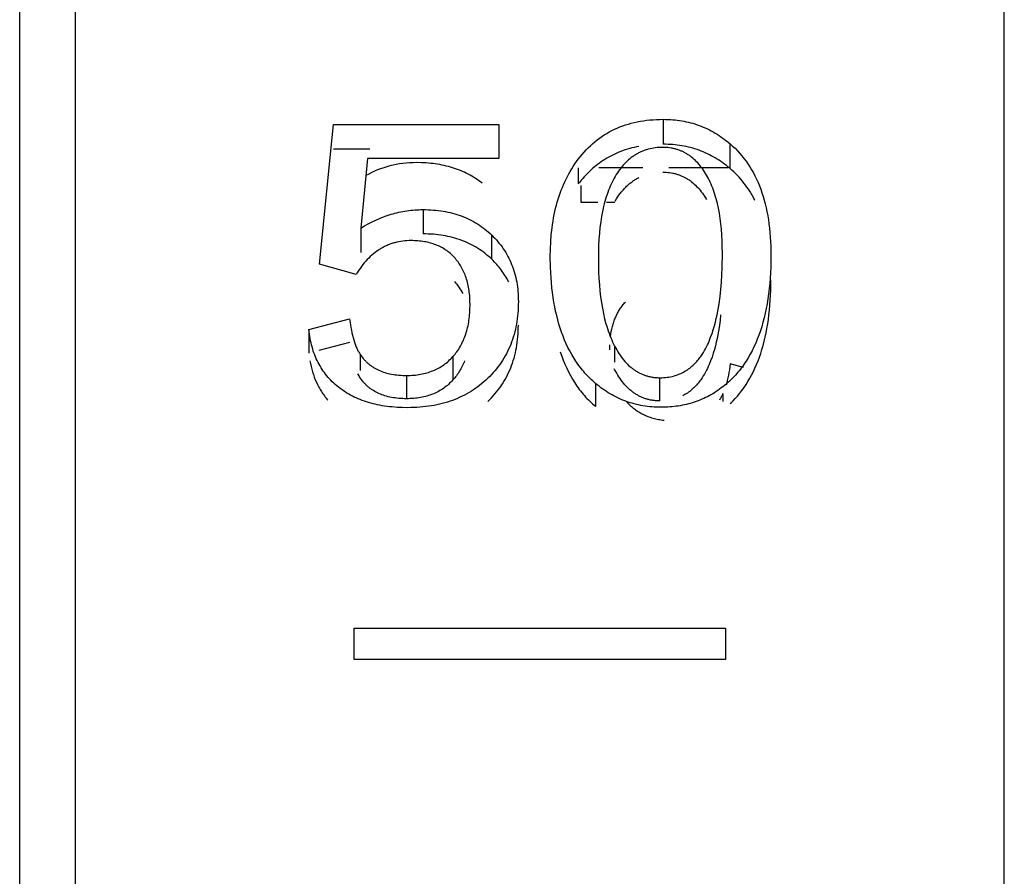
# Model space of a CAD drawing. Header units: millimetres. Extents: x -2637 to -1637, y 678 to 1678.
# Tile 239 of 256: x -2124.02 to -2118.72, y 1447.2 to 1451.81. Entities that reach past the tile are written whole.
import ezdxf

# ---------------------------------------------------------------- set-up
doc = ezdxf.new("R2010")
doc.units = ezdxf.units.MM
doc.layers.add('Make2D$B.SHOW mini', color=7, linetype='Continuous', true_color=0x000000)

msp = doc.modelspace()

# ---------------------------------------------------------------- linework, layer by layer
at = {"layer": 'Make2D$B.SHOW mini', "color": 18, "lineweight": -3, "true_color": 0x000000}
for points in [[(-2124.0173, 1410.5463), (-2124.0173, 1461.1519)], [(-2123.7173, 1401.1564), (-2123.7173, 1461.0548)], [(-2118.7173, 1431.156), (-2118.7173, 1461.0548)], [(-2122.4028, 1450.4976), (-2122.3283, 1451.2502)], [(-2122.3283, 1451.2502), (-2121.4387, 1451.2502)], [(-2121.4387, 1451.2502), (-2121.4387, 1451.0664)], [(-2121.0107, 1451.0622), (-2121.0004, 1451.0754), (-2120.9899, 1451.0883), (-2120.9791, 1451.1007), (-2120.968, 1451.1127), (-2120.9568, 1451.1242), (-2120.9452, 1451.1354), (-2120.9334, 1451.1461), (-2120.9213, 1451.1564), (-2120.909, 1451.1662), (-2120.8964, 1451.1757), (-2120.8836, 1451.1847), (-2120.8705, 1451.1933), (-2120.8571, 1451.2015), (-2120.8435, 1451.2093), (-2120.8296, 1451.2166), (-2120.8154, 1451.2235), (-2120.801, 1451.23), (-2120.7863, 1451.2361), (-2120.7714, 1451.2418), (-2120.7562, 1451.247), (-2120.7407, 1451.2518), (-2120.725, 1451.2562), (-2120.709, 1451.2602), (-2120.6928, 1451.2638), (-2120.6762, 1451.2669), (-2120.6594, 1451.2697), (-2120.6424, 1451.272), (-2120.6251, 1451.2738), (-2120.6075, 1451.2753), (-2120.5896, 1451.2764), (-2120.5715, 1451.277), (-2120.5531, 1451.2772)], [(-2120.5531, 1451.2772), (-2120.5402, 1451.2771), (-2120.5274, 1451.2767), (-2120.5147, 1451.276), (-2120.5022, 1451.2751), (-2120.4897, 1451.274), (-2120.4774, 1451.2726), (-2120.4651, 1451.2709), (-2120.453, 1451.269), (-2120.441, 1451.2668), (-2120.4291, 1451.2644), (-2120.4173, 1451.2617), (-2120.4056, 1451.2588), (-2120.394, 1451.2556), (-2120.3825, 1451.2521), (-2120.3711, 1451.2484), (-2120.3598, 1451.2444), (-2120.3487, 1451.2402), (-2120.3376, 1451.2357), (-2120.3266, 1451.2309), (-2120.3158, 1451.2259), (-2120.305, 1451.2207), (-2120.2944, 1451.2151), (-2120.2838, 1451.2094), (-2120.2734, 1451.2033), (-2120.263, 1451.197), (-2120.2528, 1451.1905), (-2120.2426, 1451.1836), (-2120.2326, 1451.1765), (-2120.2226, 1451.1692), (-2120.2128, 1451.1616), (-2120.203, 1451.1537), (-2120.1933, 1451.1456)], [(-2120.5531, 1451.2772), (-2120.5531, 1451.143)], [(-2120.1933, 1451.0123), (-2120.203, 1451.0204), (-2120.2128, 1451.0282), (-2120.2226, 1451.0358), (-2120.2326, 1451.0431), (-2120.2426, 1451.0501), (-2120.2528, 1451.0569), (-2120.263, 1451.0634), (-2120.2734, 1451.0697), (-2120.2838, 1451.0757), (-2120.2944, 1451.0814), (-2120.305, 1451.0869), (-2120.3158, 1451.0921), (-2120.3266, 1451.0971), (-2120.3376, 1451.1018), (-2120.3487, 1451.1063), (-2120.3598, 1451.1105), (-2120.3711, 1451.1144), (-2120.3825, 1451.1181), (-2120.394, 1451.1216), (-2120.4056, 1451.1248), (-2120.4173, 1451.1277), (-2120.4291, 1451.1304), (-2120.441, 1451.1328), (-2120.453, 1451.1349), (-2120.4651, 1451.1368), (-2120.4774, 1451.1385), (-2120.4897, 1451.1399), (-2120.5022, 1451.141), (-2120.5147, 1451.1419), (-2120.5274, 1451.1425), (-2120.5402, 1451.1429), (-2120.5531, 1451.143)], [(-2120.1933, 1451.1456), (-2120.1798, 1451.1336), (-2120.1667, 1451.1211), (-2120.154, 1451.1082), (-2120.1418, 1451.0949), (-2120.13, 1451.0812), (-2120.1186, 1451.067), (-2120.1076, 1451.0523), (-2120.0971, 1451.0373), (-2120.087, 1451.0218), (-2120.0774, 1451.0059), (-2120.0681, 1450.9895), (-2120.0593, 1450.9727), (-2120.051, 1450.9555), (-2120.043, 1450.9378), (-2120.0355, 1450.9197), (-2120.0284, 1450.9011), (-2120.0218, 1450.8821), (-2120.0156, 1450.8627), (-2120.0098, 1450.8428), (-2120.0044, 1450.8225), (-2119.9995, 1450.8017), (-2119.995, 1450.7805), (-2119.9909, 1450.7588), (-2119.9872, 1450.7367), (-2119.984, 1450.7141), (-2119.9812, 1450.6911), (-2119.9789, 1450.6677), (-2119.977, 1450.6437), (-2119.9755, 1450.6194), (-2119.9744, 1450.5946), (-2119.9735, 1450.5436)], [(-2120.1933, 1451.0123), (-2120.1933, 1451.1456)], [(-2122.1326, 1451.1162), (-2122.3283, 1451.1162)], [(-2120.6844, 1451.1314), (-2120.697, 1451.1289), (-2120.7094, 1451.1261), (-2120.7217, 1451.1231), (-2120.7338, 1451.1199), (-2120.7457, 1451.1164), (-2120.7575, 1451.1126), (-2120.7692, 1451.1087), (-2120.7807, 1451.1044), (-2120.792, 1451.1), (-2120.8032, 1451.0953), (-2120.8142, 1451.0903), (-2120.8251, 1451.0851), (-2120.8358, 1451.0797), (-2120.8464, 1451.074), (-2120.8568, 1451.068), (-2120.8671, 1451.0618), (-2120.8772, 1451.0554), (-2120.8872, 1451.0487), (-2120.897, 1451.0418), (-2120.9066, 1451.0347), (-2120.9161, 1451.0272), (-2120.9255, 1451.0196), (-2120.9347, 1451.0117), (-2120.9437, 1451.0035), (-2120.9526, 1450.9951), (-2120.9614, 1450.9865), (-2120.97, 1450.9776), (-2120.9784, 1450.9685), (-2120.9867, 1450.9591), (-2120.9948, 1450.9495), (-2121.0028, 1450.9396), (-2121.0107, 1450.9295)], [(-2120.5558, 1451.1261), (-2120.566, 1451.1259), (-2120.5761, 1451.1255), (-2120.586, 1451.1247), (-2120.5958, 1451.1236), (-2120.6054, 1451.1223), (-2120.6149, 1451.1206), (-2120.6243, 1451.1186), (-2120.6335, 1451.1163), (-2120.638, 1451.115), (-2120.6425, 1451.1137), (-2120.647, 1451.1123), (-2120.6515, 1451.1108), (-2120.6559, 1451.1092), (-2120.6603, 1451.1076), (-2120.6646, 1451.1059), (-2120.6689, 1451.1041), (-2120.6732, 1451.1022), (-2120.6774, 1451.1003), (-2120.6816, 1451.0983), (-2120.6858, 1451.0962), (-2120.6899, 1451.094), (-2120.694, 1451.0917), (-2120.698, 1451.0894), (-2120.702, 1451.087), (-2120.706, 1451.0845), (-2120.71, 1451.082), (-2120.7139, 1451.0793), (-2120.7177, 1451.0766), (-2120.7254, 1451.071), (-2120.7329, 1451.065), (-2120.7402, 1451.0588), (-2120.7474, 1451.0522), (-2120.7545, 1451.0454), (-2120.7614, 1451.0382), (-2120.7682, 1451.0307), (-2120.7749, 1451.0229), (-2120.7814, 1451.0148), (-2120.7877, 1451.0064), (-2120.7939, 1450.9978), (-2120.8, 1450.9888), (-2120.8059, 1450.9795), (-2120.8117, 1450.9698)], [(-2120.3202, 1450.9772), (-2120.3256, 1450.9863), (-2120.3311, 1450.9952), (-2120.3367, 1451.0037), (-2120.3425, 1451.012), (-2120.3484, 1451.02), (-2120.3545, 1451.0276), (-2120.3606, 1451.035), (-2120.3669, 1451.0422), (-2120.3733, 1451.049), (-2120.3798, 1451.0555), (-2120.3865, 1451.0618), (-2120.3933, 1451.0677), (-2120.4002, 1451.0734), (-2120.4073, 1451.0788), (-2120.4108, 1451.0814), (-2120.4144, 1451.0839), (-2120.4181, 1451.0863), (-2120.4217, 1451.0887), (-2120.4254, 1451.091), (-2120.4292, 1451.0932), (-2120.4329, 1451.0954), (-2120.4367, 1451.0974), (-2120.4405, 1451.0995), (-2120.4444, 1451.1014), (-2120.4483, 1451.1032), (-2120.4522, 1451.105), (-2120.4562, 1451.1067), (-2120.4601, 1451.1084), (-2120.4641, 1451.11), (-2120.4682, 1451.1115), (-2120.4723, 1451.1129), (-2120.4764, 1451.1142), (-2120.4805, 1451.1155), (-2120.4847, 1451.1167), (-2120.4889, 1451.1178), (-2120.4931, 1451.1189), (-2120.4974, 1451.1199), (-2120.5017, 1451.1208), (-2120.506, 1451.1216), (-2120.5104, 1451.1224), (-2120.5192, 1451.1237), (-2120.5282, 1451.1248), (-2120.5373, 1451.1255), (-2120.5465, 1451.1259), (-2120.5558, 1451.1261)], [(-2122.1455, 1451.0664), (-2122.1807, 1450.6917)], [(-2121.8814, 1451.0442), (-2121.9001, 1451.0439), (-2121.9186, 1451.0431), (-2121.9368, 1451.0417), (-2121.9548, 1451.0398), (-2121.9726, 1451.0374), (-2121.9901, 1451.0344), (-2122.0074, 1451.0308), (-2122.0245, 1451.0267), (-2122.0413, 1451.0221), (-2122.058, 1451.0169), (-2122.0744, 1451.0112), (-2122.0906, 1451.0049), (-2122.1066, 1450.9981), (-2122.1223, 1450.9907), (-2122.1379, 1450.9828), (-2122.1532, 1450.9743)], [(-2121.4387, 1451.0664), (-2122.1455, 1451.0664)], [(-2121.5275, 1450.9337), (-2121.5365, 1450.9405), (-2121.5456, 1450.9471), (-2121.5548, 1450.9534), (-2121.5642, 1450.9596), (-2121.5737, 1450.9655), (-2121.5834, 1450.9713), (-2121.5932, 1450.9768), (-2121.6031, 1450.9821), (-2121.6131, 1450.9871), (-2121.6233, 1450.992), (-2121.6336, 1450.9966), (-2121.6441, 1451.001), (-2121.6547, 1451.0052), (-2121.6654, 1451.0092), (-2121.6762, 1451.013), (-2121.6872, 1451.0166), (-2121.6983, 1451.0199), (-2121.7096, 1451.023), (-2121.721, 1451.0259), (-2121.7325, 1451.0286), (-2121.7442, 1451.0311), (-2121.756, 1451.0334), (-2121.7679, 1451.0354), (-2121.78, 1451.0373), (-2121.7922, 1451.0389), (-2121.8045, 1451.0403), (-2121.817, 1451.0415), (-2121.8296, 1451.0424), (-2121.8553, 1451.0437), (-2121.8814, 1451.0442)], [(-2121.1611, 1450.5393), (-2121.1605, 1450.5793), (-2121.1587, 1450.6183), (-2121.1558, 1450.6563), (-2121.1517, 1450.6934), (-2121.1492, 1450.7115), (-2121.1464, 1450.7295), (-2121.1433, 1450.7471), (-2121.1399, 1450.7646), (-2121.1363, 1450.7817), (-2121.1323, 1450.7987), (-2121.128, 1450.8154), (-2121.1235, 1450.8318), (-2121.1186, 1450.848), (-2121.1135, 1450.864), (-2121.1081, 1450.8797), (-2121.1023, 1450.8952), (-2121.0963, 1450.9105), (-2121.09, 1450.9255), (-2121.0834, 1450.9402), (-2121.0765, 1450.9547), (-2121.0693, 1450.969), (-2121.0618, 1450.983), (-2121.054, 1450.9968), (-2121.0459, 1451.0104), (-2121.0376, 1451.0237), (-2121.0289, 1451.0368), (-2121.0199, 1451.0496), (-2121.0107, 1451.0622)], [(-2121.0107, 1451.0169), (-2121.0107, 1450.9295)], [(-2120.6631, 1451.0169), (-2120.9005, 1451.0169)], [(-2120.5558, 1450.9929), (-2120.5465, 1450.9928), (-2120.5373, 1450.9924), (-2120.5282, 1450.9916), (-2120.5192, 1450.9906), (-2120.5104, 1450.9893), (-2120.5017, 1450.9877), (-2120.4974, 1450.9868), (-2120.4931, 1450.9858), (-2120.4889, 1450.9848), (-2120.4847, 1450.9836), (-2120.4805, 1450.9824), (-2120.4764, 1450.9812), (-2120.4723, 1450.9798), (-2120.4682, 1450.9784), (-2120.4641, 1450.9769), (-2120.4601, 1450.9754), (-2120.4562, 1450.9737), (-2120.4522, 1450.972), (-2120.4483, 1450.9703), (-2120.4444, 1450.9684), (-2120.4405, 1450.9665), (-2120.4367, 1450.9645), (-2120.4329, 1450.9624), (-2120.4292, 1450.9603), (-2120.4254, 1450.9581), (-2120.4217, 1450.9558), (-2120.4181, 1450.9535), (-2120.4144, 1450.951), (-2120.4108, 1450.9485), (-2120.4073, 1450.946), (-2120.4002, 1450.9406), (-2120.3933, 1450.935), (-2120.3865, 1450.9291), (-2120.3798, 1450.9229), (-2120.3733, 1450.9164), (-2120.3669, 1450.9096), (-2120.3606, 1450.9025), (-2120.3545, 1450.8952), (-2120.3484, 1450.8875), (-2120.3425, 1450.8796), (-2120.3367, 1450.8714), (-2120.3311, 1450.8629), (-2120.3256, 1450.8541), (-2120.3202, 1450.8451)], [(-2120.2036, 1451.0169), (-2120.5236, 1451.0169)], [(-2120.0597, 1450.8413), (-2120.0662, 1450.8538), (-2120.073, 1450.8661), (-2120.0801, 1450.8781), (-2120.0873, 1450.8899), (-2120.0948, 1450.9014), (-2120.1026, 1450.9127), (-2120.1106, 1450.9237), (-2120.1188, 1450.9345), (-2120.1273, 1450.9451), (-2120.136, 1450.9554), (-2120.145, 1450.9655), (-2120.1542, 1450.9753), (-2120.1636, 1450.985), (-2120.1733, 1450.9943), (-2120.1832, 1451.0035), (-2120.1933, 1451.0123)], [(-2120.8117, 1450.9698), (-2120.8173, 1450.96), (-2120.8228, 1450.9498), (-2120.828, 1450.9395), (-2120.8331, 1450.9288), (-2120.838, 1450.918), (-2120.8427, 1450.9069), (-2120.8472, 1450.8955), (-2120.8516, 1450.8839), (-2120.8558, 1450.8721), (-2120.8598, 1450.86), (-2120.8636, 1450.8476), (-2120.8672, 1450.835), (-2120.8706, 1450.8222), (-2120.8739, 1450.809), (-2120.8799, 1450.7821), (-2120.8852, 1450.7541), (-2120.8898, 1450.7251), (-2120.8937, 1450.6951), (-2120.8968, 1450.6641), (-2120.8993, 1450.632), (-2120.901, 1450.599), (-2120.9021, 1450.5648), (-2120.9024, 1450.5297)], [(-2120.8117, 1450.8377), (-2120.8052, 1450.8485), (-2120.7985, 1450.8589), (-2120.7915, 1450.8689), (-2120.7845, 1450.8784), (-2120.7772, 1450.8877), (-2120.7697, 1450.8965), (-2120.7621, 1450.9049), (-2120.7582, 1450.909), (-2120.7543, 1450.913), (-2120.7503, 1450.9169), (-2120.7463, 1450.9206), (-2120.7422, 1450.9243), (-2120.7381, 1450.9279), (-2120.734, 1450.9314), (-2120.7298, 1450.9348), (-2120.7255, 1450.9381), (-2120.7212, 1450.9413), (-2120.7169, 1450.9444), (-2120.7125, 1450.9474), (-2120.7081, 1450.9504), (-2120.7036, 1450.9532), (-2120.6991, 1450.9559), (-2120.6945, 1450.9585), (-2120.6899, 1450.9611), (-2120.6852, 1450.9635)], [(-2120.2349, 1450.5574), (-2120.2352, 1450.591), (-2120.2362, 1450.6236), (-2120.2379, 1450.6552), (-2120.2402, 1450.6858), (-2120.2432, 1450.7154), (-2120.2469, 1450.744), (-2120.2512, 1450.7717), (-2120.2562, 1450.7984), (-2120.2619, 1450.8241), (-2120.2682, 1450.8488), (-2120.2716, 1450.8609), (-2120.2752, 1450.8726), (-2120.2789, 1450.8842), (-2120.2829, 1450.8955), (-2120.2869, 1450.9065), (-2120.2912, 1450.9173), (-2120.2956, 1450.9279), (-2120.3002, 1450.9382), (-2120.3049, 1450.9483), (-2120.3098, 1450.9582), (-2120.3149, 1450.9678), (-2120.3202, 1450.9772)], [(-2120.9959, 1450.9207), (-2120.9959, 1450.8314)], [(-2120.9959, 1450.8314), (-2120.9047, 1450.8314)], [(-2120.8582, 1450.8314), (-2120.8131, 1450.8314)], [(-2122.1807, 1450.6917), (-2122.1608, 1450.7037), (-2122.1408, 1450.7149), (-2122.1207, 1450.7254), (-2122.1005, 1450.7351), (-2122.0801, 1450.7441), (-2122.0595, 1450.7523), (-2122.0492, 1450.7561), (-2122.0389, 1450.7597), (-2122.0285, 1450.7631), (-2122.018, 1450.7663), (-2122.0076, 1450.7694), (-2121.9971, 1450.7722), (-2121.9866, 1450.7748), (-2121.976, 1450.7773), (-2121.9654, 1450.7796), (-2121.9547, 1450.7816), (-2121.9441, 1450.7835), (-2121.9333, 1450.7852), (-2121.9226, 1450.7866), (-2121.9118, 1450.7879), (-2121.901, 1450.789), (-2121.8901, 1450.7899), (-2121.8792, 1450.7906), (-2121.8683, 1450.7911), (-2121.8573, 1450.7914), (-2121.8462, 1450.7915)], [(-2121.8462, 1450.7915), (-2121.8321, 1450.7913), (-2121.8181, 1450.7909), (-2121.8043, 1450.7903), (-2121.7907, 1450.7893), (-2121.7772, 1450.7881), (-2121.7639, 1450.7867), (-2121.7508, 1450.7849), (-2121.7378, 1450.7829), (-2121.725, 1450.7807), (-2121.7124, 1450.7781), (-2121.6999, 1450.7753), (-2121.6876, 1450.7723), (-2121.6755, 1450.7689), (-2121.6635, 1450.7653), (-2121.6517, 1450.7615), (-2121.6401, 1450.7573), (-2121.6286, 1450.7529), (-2121.6173, 1450.7482), (-2121.6062, 1450.7433), (-2121.5952, 1450.7381), (-2121.5844, 1450.7326), (-2121.5738, 1450.7268), (-2121.5633, 1450.7208), (-2121.553, 1450.7145), (-2121.5429, 1450.708), (-2121.5329, 1450.7011), (-2121.5231, 1450.694), (-2121.5135, 1450.6867), (-2121.504, 1450.679), (-2121.4947, 1450.6711), (-2121.4855, 1450.6629), (-2121.4766, 1450.6545)], [(-2121.8462, 1450.7915), (-2121.8462, 1450.6606)], [(-2122.1807, 1450.6917), (-2122.1807, 1450.5615)], [(-2121.9099, 1450.6247), (-2121.9215, 1450.6245), (-2121.9329, 1450.624), (-2121.9442, 1450.6231), (-2121.9554, 1450.6218), (-2121.9664, 1450.6202), (-2121.9772, 1450.6183), (-2121.9879, 1450.616), (-2121.9932, 1450.6147), (-2121.9985, 1450.6133), (-2122.0037, 1450.6119), (-2122.0089, 1450.6103), (-2122.014, 1450.6087), (-2122.0191, 1450.6069), (-2122.0242, 1450.6051), (-2122.0292, 1450.6032), (-2122.0342, 1450.6012), (-2122.0392, 1450.5991), (-2122.0441, 1450.597), (-2122.049, 1450.5947), (-2122.0538, 1450.5923), (-2122.0586, 1450.5899), (-2122.0634, 1450.5874), (-2122.0681, 1450.5847), (-2122.0728, 1450.582), (-2122.0775, 1450.5792), (-2122.0821, 1450.5764), (-2122.0866, 1450.5734), (-2122.0957, 1450.5672), (-2122.1046, 1450.5606), (-2122.1133, 1450.5537), (-2122.1219, 1450.5464), (-2122.1303, 1450.5388), (-2122.1386, 1450.5308), (-2122.1468, 1450.5224), (-2122.1548, 1450.5137), (-2122.1626, 1450.5047), (-2122.1703, 1450.4953), (-2122.1778, 1450.4855), (-2122.1852, 1450.4754), (-2122.1924, 1450.4649), (-2122.1995, 1450.4541), (-2122.2064, 1450.4429)], [(-2121.6773, 1450.5337), (-2121.6825, 1450.5393), (-2121.6879, 1450.5447), (-2121.6934, 1450.5499), (-2121.699, 1450.5549), (-2121.7048, 1450.5598), (-2121.7107, 1450.5644), (-2121.7167, 1450.569), (-2121.7228, 1450.5733), (-2121.7291, 1450.5775), (-2121.7355, 1450.5815), (-2121.7421, 1450.5853), (-2121.7487, 1450.5889), (-2121.7555, 1450.5924), (-2121.7625, 1450.5957), (-2121.7695, 1450.5988), (-2121.7767, 1450.6017), (-2121.784, 1450.6045), (-2121.7915, 1450.6071), (-2121.7991, 1450.6095), (-2121.8068, 1450.6117), (-2121.8147, 1450.6138), (-2121.8227, 1450.6157), (-2121.8308, 1450.6174), (-2121.839, 1450.6189), (-2121.8474, 1450.6203), (-2121.8559, 1450.6214), (-2121.8646, 1450.6224), (-2121.8734, 1450.6232), (-2121.8823, 1450.6239), (-2121.8914, 1450.6243), (-2121.9006, 1450.6246), (-2121.9099, 1450.6247)], [(-2121.4766, 1450.5245), (-2121.4855, 1450.5329), (-2121.4947, 1450.541), (-2121.504, 1450.5489), (-2121.5135, 1450.5565), (-2121.5231, 1450.5638), (-2121.5329, 1450.5708), (-2121.5429, 1450.5776), (-2121.553, 1450.5841), (-2121.5633, 1450.5904), (-2121.5738, 1450.5964), (-2121.5844, 1450.6021), (-2121.5952, 1450.6075), (-2121.6062, 1450.6127), (-2121.6173, 1450.6176), (-2121.6286, 1450.6223), (-2121.6401, 1450.6266), (-2121.6517, 1450.6308), (-2121.6635, 1450.6346), (-2121.6755, 1450.6382), (-2121.6876, 1450.6415), (-2121.6999, 1450.6445), (-2121.7124, 1450.6473), (-2121.725, 1450.6498), (-2121.7378, 1450.6521), (-2121.7508, 1450.6541), (-2121.7639, 1450.6558), (-2121.7772, 1450.6573), (-2121.7907, 1450.6585), (-2121.8043, 1450.6594), (-2121.8181, 1450.66), (-2121.8321, 1450.6604), (-2121.8462, 1450.6606)], [(-2121.4766, 1450.6545), (-2121.4678, 1450.6458), (-2121.4593, 1450.637), (-2121.4511, 1450.628), (-2121.4432, 1450.6189), (-2121.4355, 1450.6096), (-2121.4281, 1450.6001), (-2121.421, 1450.5905), (-2121.4142, 1450.5807), (-2121.4076, 1450.5708), (-2121.4013, 1450.5607), (-2121.3953, 1450.5504), (-2121.3895, 1450.54), (-2121.384, 1450.5294), (-2121.3788, 1450.5186), (-2121.3739, 1450.5077), (-2121.3693, 1450.4966), (-2121.3649, 1450.4854), (-2121.3608, 1450.474), (-2121.357, 1450.4624), (-2121.3535, 1450.4506), (-2121.3502, 1450.4387), (-2121.3472, 1450.4266), (-2121.3445, 1450.4144), (-2121.3421, 1450.402), (-2121.34, 1450.3894), (-2121.3382, 1450.3766), (-2121.3366, 1450.3637), (-2121.3353, 1450.3506), (-2121.3343, 1450.3374), (-2121.3336, 1450.3239), (-2121.3332, 1450.3103), (-2121.333, 1450.2966)], [(-2121.4766, 1450.5245), (-2121.4766, 1450.6545)], [(-2120.5707, 1449.887), (-2120.5608, 1449.8871), (-2120.5512, 1449.8876), (-2120.5417, 1449.8883), (-2120.5324, 1449.8893), (-2120.5233, 1449.8906), (-2120.5145, 1449.8922), (-2120.5058, 1449.894), (-2120.4973, 1449.8961), (-2120.489, 1449.8985), (-2120.4809, 1449.9011), (-2120.473, 1449.9039), (-2120.4653, 1449.907), (-2120.4578, 1449.9102), (-2120.4505, 1449.9137), (-2120.4434, 1449.9175), (-2120.4365, 1449.9214), (-2120.4298, 1449.9255), (-2120.4233, 1449.9298), (-2120.417, 1449.9343), (-2120.4108, 1449.9389), (-2120.4049, 1449.9437), (-2120.3991, 1449.9486), (-2120.3935, 1449.9536), (-2120.3882, 1449.9587), (-2120.3829, 1449.9639), (-2120.3779, 1449.9691), (-2120.3731, 1449.9744), (-2120.3684, 1449.9798), (-2120.3639, 1449.9851), (-2120.3596, 1449.9905), (-2120.3555, 1449.9959), (-2120.3515, 1450.0012), (-2120.3477, 1450.0066), (-2120.3441, 1450.0119), (-2120.3406, 1450.0171), (-2120.3373, 1450.0223), (-2120.331, 1450.0327), (-2120.3253, 1450.0431), (-2120.32, 1450.0533), (-2120.315, 1450.0635), (-2120.3104, 1450.0737), (-2120.306, 1450.0839), (-2120.2979, 1450.1044), (-2120.2905, 1450.1249), (-2120.2838, 1450.1454), (-2120.2778, 1450.1657), (-2120.2725, 1450.1858), (-2120.2677, 1450.2057), (-2120.2634, 1450.2255), (-2120.2596, 1450.2452), (-2120.253, 1450.2844), (-2120.2476, 1450.3235), (-2120.2434, 1450.3625), (-2120.2401, 1450.4015), (-2120.2377, 1450.4404), (-2120.2361, 1450.4793), (-2120.2349, 1450.5574)], [(-2121.593, 1450.2793), (-2121.5934, 1450.2995), (-2121.5938, 1450.3093), (-2121.5944, 1450.3191), (-2121.5951, 1450.3286), (-2121.596, 1450.3381), (-2121.5971, 1450.3474), (-2121.5983, 1450.3565), (-2121.5998, 1450.3655), (-2121.6013, 1450.3744), (-2121.6031, 1450.3831), (-2121.605, 1450.3917), (-2121.607, 1450.4001), (-2121.6093, 1450.4084), (-2121.6117, 1450.4166), (-2121.6142, 1450.4246), (-2121.6169, 1450.4325), (-2121.6198, 1450.4402), (-2121.6229, 1450.4478), (-2121.6261, 1450.4553), (-2121.6295, 1450.4626), (-2121.633, 1450.4698), (-2121.6367, 1450.4768), (-2121.6406, 1450.4837), (-2121.6446, 1450.4904), (-2121.6488, 1450.497), (-2121.6531, 1450.5035), (-2121.6576, 1450.5098), (-2121.6623, 1450.516), (-2121.6672, 1450.5221), (-2121.6721, 1450.528), (-2121.6773, 1450.5337)], [(-2121.385, 1450.4022), (-2121.3894, 1450.4106), (-2121.394, 1450.4189), (-2121.3988, 1450.4271), (-2121.4037, 1450.4352), (-2121.4088, 1450.4432), (-2121.4141, 1450.4511), (-2121.4196, 1450.4589), (-2121.4252, 1450.4666), (-2121.431, 1450.4742), (-2121.437, 1450.4817), (-2121.4432, 1450.4891), (-2121.4495, 1450.4964), (-2121.456, 1450.5036), (-2121.4627, 1450.5106), (-2121.4695, 1450.5176), (-2121.4766, 1450.5245)], [(-2120.9175, 1449.8562), (-2120.925, 1449.8628), (-2120.9324, 1449.8695), (-2120.9398, 1449.8763), (-2120.947, 1449.8832), (-2120.954, 1449.8903), (-2120.961, 1449.8975), (-2120.9678, 1449.9048), (-2120.9745, 1449.9123), (-2120.9811, 1449.9199), (-2120.9876, 1449.9277), (-2121.0002, 1449.9435), (-2121.0124, 1449.9599), (-2121.024, 1449.9769), (-2121.0352, 1449.9943), (-2121.0459, 1450.0123), (-2121.0561, 1450.0309), (-2121.0659, 1450.0499), (-2121.0752, 1450.0695), (-2121.084, 1450.0895), (-2121.0923, 1450.1102), (-2121.1002, 1450.1313), (-2121.1075, 1450.1529), (-2121.1144, 1450.1751), (-2121.1209, 1450.1978), (-2121.1268, 1450.221), (-2121.1323, 1450.2447), (-2121.1373, 1450.2689), (-2121.1418, 1450.2937), (-2121.1458, 1450.3189), (-2121.1494, 1450.3447), (-2121.1525, 1450.371), (-2121.1551, 1450.3977), (-2121.1573, 1450.425), (-2121.1589, 1450.4528), (-2121.1601, 1450.4812), (-2121.1611, 1450.5393)], [(-2120.9024, 1450.5297), (-2120.9021, 1450.4926), (-2120.9011, 1450.4566), (-2120.8994, 1450.4216), (-2120.8971, 1450.3875), (-2120.894, 1450.3545), (-2120.8903, 1450.3224), (-2120.8859, 1450.2913), (-2120.8808, 1450.2612), (-2120.875, 1450.2322), (-2120.8685, 1450.2041), (-2120.8613, 1450.1771), (-2120.8575, 1450.1639), (-2120.8535, 1450.151), (-2120.8492, 1450.1384), (-2120.8448, 1450.126), (-2120.8403, 1450.1139), (-2120.8355, 1450.102), (-2120.8306, 1450.0904), (-2120.8255, 1450.079), (-2120.8202, 1450.0679), (-2120.8148, 1450.0571)], [(-2119.9735, 1450.5436), (-2119.9745, 1450.4821), (-2119.9758, 1450.4523), (-2119.9776, 1450.423), (-2119.9799, 1450.3943), (-2119.9827, 1450.3661), (-2119.986, 1450.3385), (-2119.9898, 1450.3115), (-2119.9941, 1450.2851), (-2119.9989, 1450.2592), (-2120.0042, 1450.234), (-2120.01, 1450.2092), (-2120.0163, 1450.1851), (-2120.0231, 1450.1616), (-2120.0305, 1450.1386), (-2120.0383, 1450.1162), (-2120.0467, 1450.0944), (-2120.0555, 1450.0732), (-2120.0648, 1450.0526), (-2120.0747, 1450.0325), (-2120.085, 1450.0131), (-2120.0959, 1449.9942), (-2120.1072, 1449.976), (-2120.1131, 1449.9671), (-2120.1191, 1449.9583), (-2120.1252, 1449.9497), (-2120.1314, 1449.9412), (-2120.1378, 1449.9329), (-2120.1443, 1449.9248), (-2120.1509, 1449.9168), (-2120.1576, 1449.9089), (-2120.1645, 1449.9012), (-2120.1715, 1449.8936), (-2120.1786, 1449.8862), (-2120.1858, 1449.8789), (-2120.1932, 1449.8718), (-2120.2006, 1449.8649), (-2120.2083, 1449.8581), (-2120.216, 1449.8514), (-2120.2238, 1449.8449), (-2120.2318, 1449.8385)], [(-2122.2064, 1450.4429), (-2122.4028, 1450.4976)], [(-2121.6773, 1450.4046), (-2121.6708, 1450.3973), (-2121.6646, 1450.3898), (-2121.6586, 1450.3821), (-2121.6529, 1450.3742), (-2121.6474, 1450.366), (-2121.6422, 1450.3576), (-2121.6373, 1450.349), (-2121.6326, 1450.3402)], [(-2120.1927, 1449.7475), (-2120.1859, 1449.754), (-2120.1792, 1449.7607), (-2120.1662, 1449.7743), (-2120.1536, 1449.7885), (-2120.1414, 1449.8031), (-2120.1297, 1449.8183), (-2120.1184, 1449.834), (-2120.1075, 1449.8501), (-2120.097, 1449.8668), (-2120.0869, 1449.884), (-2120.0773, 1449.9016), (-2120.0681, 1449.9198), (-2120.0593, 1449.9385), (-2120.051, 1449.9576), (-2120.043, 1449.9773), (-2120.0356, 1449.9974), (-2120.0285, 1450.0181), (-2120.0218, 1450.0392), (-2120.0156, 1450.0608), (-2120.0098, 1450.0829), (-2120.0045, 1450.1055), (-2119.9995, 1450.1286), (-2119.995, 1450.1522), (-2119.9909, 1450.1762), (-2119.9873, 1450.2008), (-2119.9841, 1450.2258), (-2119.9813, 1450.2513), (-2119.9789, 1450.2772), (-2119.977, 1450.3037), (-2119.9744, 1450.3581), (-2119.9735, 1450.4143)], [(-2121.333, 1450.2966), (-2121.3332, 1450.2808), (-2121.3337, 1450.2652), (-2121.3345, 1450.2498), (-2121.3356, 1450.2345), (-2121.3371, 1450.2195), (-2121.3389, 1450.2046), (-2121.341, 1450.1899), (-2121.3434, 1450.1754), (-2121.3462, 1450.1611), (-2121.3492, 1450.147), (-2121.3526, 1450.133), (-2121.3563, 1450.1192), (-2121.3604, 1450.1057), (-2121.3647, 1450.0923), (-2121.3694, 1450.0791), (-2121.3744, 1450.0661), (-2121.3797, 1450.0532), (-2121.3853, 1450.0406), (-2121.3913, 1450.0282), (-2121.3975, 1450.0159), (-2121.4041, 1450.0039), (-2121.411, 1449.992), (-2121.4182, 1449.9803), (-2121.4258, 1449.9688), (-2121.4336, 1449.9576), (-2121.4418, 1449.9465), (-2121.4502, 1449.9356), (-2121.459, 1449.9248), (-2121.4681, 1449.9143), (-2121.4775, 1449.904), (-2121.4872, 1449.8939), (-2121.4973, 1449.884)], [(-2120.8374, 1450.1065), (-2120.8353, 1450.1208), (-2120.8329, 1450.1348), (-2120.8301, 1450.1484), (-2120.8269, 1450.1617), (-2120.8251, 1450.1682), (-2120.8232, 1450.1746), (-2120.8213, 1450.1809), (-2120.8192, 1450.1872), (-2120.817, 1450.1933), (-2120.8148, 1450.1994), (-2120.8124, 1450.2054), (-2120.81, 1450.2113), (-2120.8074, 1450.2171), (-2120.8048, 1450.2228), (-2120.802, 1450.2285), (-2120.7991, 1450.234), (-2120.7962, 1450.2395), (-2120.7931, 1450.2449), (-2120.79, 1450.2502), (-2120.7867, 1450.2554), (-2120.7834, 1450.2605), (-2120.78, 1450.2656), (-2120.7764, 1450.2705), (-2120.7728, 1450.2754), (-2120.769, 1450.2801), (-2120.7652, 1450.2848), (-2120.7613, 1450.2895), (-2120.7572, 1450.294)], [(-2121.6851, 1450.0006), (-2121.6795, 1450.007), (-2121.674, 1450.0135), (-2121.6688, 1450.0203), (-2121.6637, 1450.0271), (-2121.6587, 1450.0341), (-2121.654, 1450.0413), (-2121.6494, 1450.0486), (-2121.645, 1450.0561), (-2121.6408, 1450.0637), (-2121.6367, 1450.0715), (-2121.6329, 1450.0794), (-2121.6292, 1450.0874), (-2121.6257, 1450.0957), (-2121.6223, 1450.104), (-2121.6192, 1450.1125), (-2121.6162, 1450.1212), (-2121.6134, 1450.13), (-2121.6108, 1450.1389), (-2121.6084, 1450.148), (-2121.6061, 1450.1572), (-2121.604, 1450.1666), (-2121.6021, 1450.1761), (-2121.6004, 1450.1858), (-2121.5988, 1450.1956), (-2121.5975, 1450.2056), (-2121.5963, 1450.2157), (-2121.5953, 1450.2259), (-2121.5945, 1450.2363), (-2121.5938, 1450.2469), (-2121.5934, 1450.2575), (-2121.593, 1450.2793)], [(-2122.461, 1450.1462), (-2122.2416, 1450.2037)], [(-2122.2416, 1450.2037), (-2122.2372, 1450.1722), (-2122.2347, 1450.1573), (-2122.232, 1450.1429), (-2122.2291, 1450.1291), (-2122.226, 1450.1157), (-2122.2227, 1450.1029), (-2122.2192, 1450.0906), (-2122.2155, 1450.0788), (-2122.2116, 1450.0676), (-2122.2075, 1450.0569), (-2122.2053, 1450.0517), (-2122.2032, 1450.0467), (-2122.2009, 1450.0418), (-2122.1986, 1450.0371), (-2122.1963, 1450.0324), (-2122.1939, 1450.0279), (-2122.1915, 1450.0236), (-2122.189, 1450.0193), (-2122.1864, 1450.0152), (-2122.1838, 1450.0113)], [(-2120.2443, 1450.2251), (-2120.2476, 1450.1956), (-2120.253, 1450.1568), (-2120.2596, 1450.1178), (-2120.2634, 1450.0982), (-2120.2677, 1450.0786), (-2120.2725, 1450.0588), (-2120.2779, 1450.0388), (-2120.2839, 1450.0187), (-2120.2905, 1449.9984), (-2120.2979, 1449.978), (-2120.3061, 1449.9576), (-2120.3105, 1449.9475), (-2120.3151, 1449.9373), (-2120.3201, 1449.9272), (-2120.3254, 1449.917), (-2120.3311, 1449.9067), (-2120.3374, 1449.8964), (-2120.3442, 1449.886), (-2120.3478, 1449.8807), (-2120.3516, 1449.8755), (-2120.3556, 1449.8701), (-2120.3597, 1449.8648), (-2120.364, 1449.8595), (-2120.3685, 1449.8542), (-2120.3731, 1449.8489), (-2120.378, 1449.8436), (-2120.383, 1449.8384), (-2120.3882, 1449.8333), (-2120.3935, 1449.8282), (-2120.3991, 1449.8233), (-2120.4048, 1449.8184), (-2120.4108, 1449.8137), (-2120.4169, 1449.8091), (-2120.4232, 1449.8047), (-2120.4297, 1449.8004), (-2120.4364, 1449.7963), (-2120.4424, 1449.793), (-2120.4485, 1449.7897)], [(-2122.3016, 1449.8363), (-2122.3102, 1449.8433), (-2122.3185, 1449.8505), (-2122.3267, 1449.8579), (-2122.3346, 1449.8654), (-2122.3422, 1449.8731), (-2122.3497, 1449.881), (-2122.3569, 1449.889), (-2122.3638, 1449.8973), (-2122.3706, 1449.9057), (-2122.3771, 1449.9142), (-2122.3833, 1449.923), (-2122.3893, 1449.9319), (-2122.3951, 1449.941), (-2122.4007, 1449.9503), (-2122.406, 1449.9597), (-2122.4111, 1449.9693), (-2122.416, 1449.9791), (-2122.4206, 1449.9891), (-2122.425, 1449.9992), (-2122.4291, 1450.0095), (-2122.4331, 1450.02), (-2122.4368, 1450.0306), (-2122.4402, 1450.0414), (-2122.4435, 1450.0524), (-2122.4465, 1450.0635), (-2122.4492, 1450.0748), (-2122.4518, 1450.0863), (-2122.4541, 1450.098), (-2122.4562, 1450.1098), (-2122.458, 1450.1218), (-2122.4596, 1450.1339), (-2122.461, 1450.1462)], [(-2122.461, 1450.1462), (-2122.461, 1450.0196)], [(-2121.4973, 1449.7591), (-2121.4872, 1449.769), (-2121.4775, 1449.779), (-2121.4681, 1449.7893), (-2121.459, 1449.7997), (-2121.4502, 1449.8104), (-2121.4418, 1449.8212), (-2121.4336, 1449.8322), (-2121.4258, 1449.8434), (-2121.4182, 1449.8548), (-2121.411, 1449.8664), (-2121.4041, 1449.8782), (-2121.3975, 1449.8902), (-2121.3913, 1449.9024), (-2121.3853, 1449.9147), (-2121.3797, 1449.9273), (-2121.3744, 1449.94), (-2121.3694, 1449.9529), (-2121.3647, 1449.966), (-2121.3604, 1449.9793), (-2121.3563, 1449.9928), (-2121.3526, 1450.0065), (-2121.3492, 1450.0203), (-2121.3462, 1450.0344), (-2121.3434, 1450.0486), (-2121.341, 1450.063), (-2121.3389, 1450.0776), (-2121.3371, 1450.0924), (-2121.3356, 1450.1073), (-2121.3345, 1450.1225), (-2121.3337, 1450.1378), (-2121.3332, 1450.1533), (-2121.333, 1450.169)], [(-2122.2416, 1450.0767), (-2122.4077, 1450.0335)], [(-2120.8415, 1450.0373), (-2120.8414, 1450.0505), (-2120.8409, 1450.0635)], [(-2120.8148, 1450.0571), (-2120.8148, 1449.9698)], [(-2120.8148, 1450.0571), (-2120.8092, 1450.0466), (-2120.8035, 1450.0365), (-2120.7977, 1450.0268), (-2120.7917, 1450.0173), (-2120.7856, 1450.0082), (-2120.7794, 1449.9994), (-2120.7731, 1449.991), (-2120.7666, 1449.9828), (-2120.76, 1449.975), (-2120.7532, 1449.9675), (-2120.7463, 1449.9604), (-2120.7393, 1449.9536), (-2120.7321, 1449.9471), (-2120.7285, 1449.944), (-2120.7248, 1449.941), (-2120.7211, 1449.938), (-2120.7174, 1449.9351), (-2120.7137, 1449.9324), (-2120.7099, 1449.9297), (-2120.706, 1449.927), (-2120.7022, 1449.9245), (-2120.6983, 1449.922), (-2120.6943, 1449.9197), (-2120.6904, 1449.9174), (-2120.6864, 1449.9152), (-2120.6824, 1449.913), (-2120.6783, 1449.911), (-2120.6742, 1449.9091), (-2120.6701, 1449.9072), (-2120.6659, 1449.9054), (-2120.6617, 1449.9037), (-2120.6575, 1449.9021), (-2120.6532, 1449.9005), (-2120.6489, 1449.8991), (-2120.6446, 1449.8977), (-2120.6402, 1449.8964), (-2120.6358, 1449.8952), (-2120.6314, 1449.894), (-2120.6269, 1449.893), (-2120.6224, 1449.892), (-2120.6179, 1449.8912), (-2120.6133, 1449.8904), (-2120.6087, 1449.8897), (-2120.6041, 1449.889), (-2120.5994, 1449.8885), (-2120.5947, 1449.888), (-2120.59, 1449.8877), (-2120.5852, 1449.8874), (-2120.5804, 1449.8872), (-2120.5707, 1449.887)], [(-2122.4553, 1449.9784), (-2122.4524, 1449.9629), (-2122.449, 1449.9477), (-2122.4452, 1449.9328), (-2122.4411, 1449.9182), (-2122.4365, 1449.9039), (-2122.4315, 1449.8899), (-2122.4261, 1449.8762), (-2122.4203, 1449.8628), (-2122.414, 1449.8497), (-2122.4108, 1449.8432), (-2122.4074, 1449.8369), (-2122.4039, 1449.8306), (-2122.4003, 1449.8244), (-2122.3966, 1449.8182), (-2122.3929, 1449.8122), (-2122.389, 1449.8062), (-2122.385, 1449.8003), (-2122.3809, 1449.7944), (-2122.3767, 1449.7887), (-2122.3724, 1449.783), (-2122.368, 1449.7774), (-2122.3634, 1449.7718), (-2122.3588, 1449.7664)], [(-2122.1838, 1450.0113), (-2122.179, 1450.0044), (-2122.174, 1449.9977), (-2122.1688, 1449.9912), (-2122.1634, 1449.9849), (-2122.1606, 1449.9819), (-2122.1578, 1449.9789), (-2122.1549, 1449.976), (-2122.152, 1449.9731), (-2122.1491, 1449.9702), (-2122.1461, 1449.9675), (-2122.143, 1449.9648), (-2122.1399, 1449.9621), (-2122.1367, 1449.9595), (-2122.1336, 1449.9569), (-2122.1303, 1449.9545), (-2122.127, 1449.952), (-2122.1237, 1449.9496), (-2122.1203, 1449.9473), (-2122.1169, 1449.945), (-2122.1134, 1449.9428), (-2122.1063, 1449.9385), (-2122.099, 1449.9345), (-2122.0915, 1449.9306), (-2122.0838, 1449.927), (-2122.0759, 1449.9236), (-2122.0678, 1449.9205), (-2122.0595, 1449.9175), (-2122.0511, 1449.9148), (-2122.0424, 1449.9123), (-2122.0336, 1449.91), (-2122.0245, 1449.9079), (-2122.0153, 1449.906), (-2122.0058, 1449.9044), (-2121.9962, 1449.903), (-2121.9864, 1449.9018), (-2121.9763, 1449.9008), (-2121.9661, 1449.9), (-2121.9557, 1449.8995), (-2121.9451, 1449.8991), (-2121.9343, 1449.899)], [(-2122.1838, 1450.0113), (-2122.1838, 1449.9262)], [(-2121.9343, 1449.899), (-2121.9244, 1449.8991), (-2121.9147, 1449.8994), (-2121.9052, 1449.8999), (-2121.8957, 1449.9006), (-2121.8864, 1449.9015), (-2121.8773, 1449.9026), (-2121.8682, 1449.9039), (-2121.8593, 1449.9054), (-2121.8506, 1449.9071), (-2121.8419, 1449.909), (-2121.8334, 1449.9111), (-2121.8251, 1449.9133), (-2121.8168, 1449.9158), (-2121.8087, 1449.9185), (-2121.8008, 1449.9214), (-2121.7929, 1449.9245), (-2121.7852, 1449.9277), (-2121.7776, 1449.9312), (-2121.7702, 1449.9349), (-2121.7629, 1449.9387), (-2121.7557, 1449.9428), (-2121.7486, 1449.9471), (-2121.7417, 1449.9515), (-2121.7349, 1449.9562), (-2121.7282, 1449.961), (-2121.7217, 1449.9661), (-2121.7153, 1449.9714), (-2121.709, 1449.9768), (-2121.7028, 1449.9824), (-2121.6968, 1449.9883), (-2121.6909, 1449.9943), (-2121.6851, 1450.0006)], [(-2121.6851, 1450.0006), (-2121.6851, 1449.8749)], [(-2121.6226, 1449.9771), (-2121.6255, 1449.9699), (-2121.6285, 1449.9628), (-2121.6317, 1449.9558), (-2121.635, 1449.9489), (-2121.6384, 1449.9421), (-2121.642, 1449.9354), (-2121.6457, 1449.9289), (-2121.6496, 1449.9224), (-2121.6535, 1449.9161), (-2121.6577, 1449.9099), (-2121.6619, 1449.9038), (-2121.6663, 1449.8978), (-2121.6708, 1449.8919), (-2121.6754, 1449.8861), (-2121.6802, 1449.8805), (-2121.6851, 1449.8749)], [(-2121.1076, 1450.0266), (-2121.0998, 1450.0038), (-2121.0914, 1449.9815), (-2121.0825, 1449.9598), (-2121.073, 1449.9387), (-2121.063, 1449.9182), (-2121.0525, 1449.8982), (-2121.0414, 1449.8789), (-2121.0298, 1449.8602), (-2121.0237, 1449.851), (-2121.0176, 1449.842), (-2121.0113, 1449.8331), (-2121.0049, 1449.8244), (-2120.9984, 1449.8159), (-2120.9917, 1449.8075), (-2120.9849, 1449.7992), (-2120.9779, 1449.7911), (-2120.9708, 1449.7831), (-2120.9636, 1449.7753), (-2120.9562, 1449.7676), (-2120.9488, 1449.7601), (-2120.9411, 1449.7528), (-2120.9334, 1449.7456), (-2120.9255, 1449.7385), (-2120.9175, 1449.7316)], [(-2120.8148, 1449.9311), (-2120.8171, 1449.9355)], [(-2120.5707, 1449.7621), (-2120.5804, 1449.7623), (-2120.5852, 1449.7625), (-2120.59, 1449.7628), (-2120.5947, 1449.7632), (-2120.5994, 1449.7636), (-2120.6041, 1449.7642), (-2120.6087, 1449.7648), (-2120.6133, 1449.7655), (-2120.6179, 1449.7663), (-2120.6224, 1449.7671), (-2120.6269, 1449.7681), (-2120.6314, 1449.7691), (-2120.6358, 1449.7702), (-2120.6402, 1449.7714), (-2120.6446, 1449.7727), (-2120.6489, 1449.7741), (-2120.6532, 1449.7755), (-2120.6575, 1449.7771), (-2120.6617, 1449.7787), (-2120.6659, 1449.7804), (-2120.6701, 1449.7822), (-2120.6742, 1449.784), (-2120.6783, 1449.786), (-2120.6824, 1449.788), (-2120.6864, 1449.7901), (-2120.6904, 1449.7923), (-2120.6943, 1449.7946), (-2120.6983, 1449.7969), (-2120.7022, 1449.7994), (-2120.706, 1449.8019), (-2120.7099, 1449.8045), (-2120.7137, 1449.8072), (-2120.7174, 1449.8099), (-2120.7211, 1449.8128), (-2120.7248, 1449.8157), (-2120.7285, 1449.8187), (-2120.7321, 1449.8218), (-2120.7393, 1449.8283), (-2120.7463, 1449.835), (-2120.7532, 1449.8421), (-2120.76, 1449.8496), (-2120.7666, 1449.8573), (-2120.7731, 1449.8654), (-2120.7794, 1449.8738), (-2120.7856, 1449.8825), (-2120.7917, 1449.8916), (-2120.7977, 1449.901), (-2120.8035, 1449.9107), (-2120.8092, 1449.9207), (-2120.8148, 1449.9311)], [(-2120.1929, 1449.961), (-2120.1973, 1449.9295), (-2120.1998, 1449.9145), (-2120.2025, 1449.9), (-2120.2054, 1449.8861), (-2120.2085, 1449.8727), (-2120.2117, 1449.8598), (-2120.2152, 1449.8475)], [(-2120.1208, 1449.942), (-2120.1929, 1449.961)], [(-2122.1838, 1449.8856), (-2122.1874, 1449.891), (-2122.1908, 1449.8966), (-2122.1941, 1449.9025), (-2122.1974, 1449.9087)], [(-2121.9343, 1449.7741), (-2121.9451, 1449.7742), (-2121.9557, 1449.7745), (-2121.9661, 1449.775), (-2121.9763, 1449.7758), (-2121.9864, 1449.7768), (-2121.9962, 1449.778), (-2122.0058, 1449.7794), (-2122.0153, 1449.781), (-2122.0245, 1449.7829), (-2122.0336, 1449.7849), (-2122.0424, 1449.7872), (-2122.0511, 1449.7897), (-2122.0595, 1449.7924), (-2122.0678, 1449.7954), (-2122.0759, 1449.7985), (-2122.0838, 1449.8019), (-2122.0915, 1449.8055), (-2122.099, 1449.8093), (-2122.1063, 1449.8133), (-2122.1134, 1449.8176), (-2122.1169, 1449.8198), (-2122.1203, 1449.822), (-2122.1237, 1449.8243), (-2122.127, 1449.8267), (-2122.1303, 1449.8291), (-2122.1336, 1449.8316), (-2122.1367, 1449.8341), (-2122.1399, 1449.8367), (-2122.143, 1449.8394), (-2122.1461, 1449.8421), (-2122.1491, 1449.8448), (-2122.152, 1449.8476), (-2122.1549, 1449.8505), (-2122.1578, 1449.8534), (-2122.1606, 1449.8564), (-2122.1634, 1449.8594), (-2122.1688, 1449.8656), (-2122.174, 1449.872), (-2122.179, 1449.8787), (-2122.1838, 1449.8856)], [(-2121.9343, 1449.899), (-2121.9343, 1449.7741)], [(-2121.6851, 1449.8749), (-2121.6909, 1449.8687), (-2121.6968, 1449.8627), (-2121.7028, 1449.8569), (-2121.709, 1449.8513), (-2121.7153, 1449.8459), (-2121.7217, 1449.8407), (-2121.7282, 1449.8357), (-2121.7349, 1449.8309), (-2121.7417, 1449.8262), (-2121.7486, 1449.8218), (-2121.7557, 1449.8176), (-2121.7629, 1449.8135), (-2121.7702, 1449.8097), (-2121.7776, 1449.806), (-2121.7852, 1449.8026), (-2121.7929, 1449.7993), (-2121.8008, 1449.7963), (-2121.8087, 1449.7934), (-2121.8168, 1449.7908), (-2121.8251, 1449.7883), (-2121.8334, 1449.786), (-2121.8419, 1449.7839), (-2121.8506, 1449.7821), (-2121.8593, 1449.7804), (-2121.8682, 1449.7789), (-2121.8773, 1449.7776), (-2121.8864, 1449.7765), (-2121.8957, 1449.7757), (-2121.9052, 1449.775), (-2121.9147, 1449.7745), (-2121.9244, 1449.7742), (-2121.9343, 1449.7741)], [(-2121.4973, 1449.884), (-2121.5076, 1449.8743), (-2121.5182, 1449.8648), (-2121.5289, 1449.8557), (-2121.5399, 1449.8469), (-2121.551, 1449.8384), (-2121.5624, 1449.8303), (-2121.5739, 1449.8224), (-2121.5857, 1449.8148), (-2121.5976, 1449.8076), (-2121.6098, 1449.8006), (-2121.6222, 1449.794), (-2121.6347, 1449.7876), (-2121.6475, 1449.7816), (-2121.6605, 1449.7759), (-2121.6736, 1449.7705), (-2121.687, 1449.7653), (-2121.7006, 1449.7606), (-2121.7144, 1449.7561), (-2121.7284, 1449.7519), (-2121.7426, 1449.748), (-2121.757, 1449.7445), (-2121.7716, 1449.7412), (-2121.7864, 1449.7383), (-2121.8014, 1449.7356), (-2121.8166, 1449.7333), (-2121.832, 1449.7313), (-2121.8476, 1449.7296), (-2121.8635, 1449.7282), (-2121.8795, 1449.7271), (-2121.8957, 1449.7263), (-2121.9122, 1449.7259), (-2121.9288, 1449.7257)], [(-2120.5707, 1449.7621), (-2120.5707, 1449.887)], [(-2121.9288, 1449.7257), (-2121.9577, 1449.7261), (-2121.9858, 1449.7275), (-2122.0131, 1449.7296), (-2122.0266, 1449.7311), (-2122.0398, 1449.7327), (-2122.0528, 1449.7346), (-2122.0657, 1449.7366), (-2122.0783, 1449.7389), (-2122.0908, 1449.7414), (-2122.1031, 1449.7441), (-2122.1153, 1449.7471), (-2122.1272, 1449.7502), (-2122.1389, 1449.7536), (-2122.1505, 1449.7572), (-2122.1619, 1449.761), (-2122.1731, 1449.765), (-2122.1841, 1449.7692), (-2122.1949, 1449.7736), (-2122.2055, 1449.7783), (-2122.216, 1449.7831), (-2122.2262, 1449.7882), (-2122.2363, 1449.7935), (-2122.2462, 1449.799), (-2122.2559, 1449.8047), (-2122.2654, 1449.8106), (-2122.2747, 1449.8167), (-2122.2838, 1449.823), (-2122.2928, 1449.8296), (-2122.3016, 1449.8363)], [(-2120.5639, 1449.7279), (-2120.5766, 1449.728), (-2120.5891, 1449.7284), (-2120.6015, 1449.729), (-2120.6139, 1449.7299), (-2120.6261, 1449.7311), (-2120.6382, 1449.7324), (-2120.6503, 1449.7341), (-2120.6622, 1449.736), (-2120.674, 1449.7381), (-2120.6857, 1449.7405), (-2120.6973, 1449.7431), (-2120.7088, 1449.746), (-2120.7202, 1449.7492), (-2120.7315, 1449.7525), (-2120.7427, 1449.7562), (-2120.7538, 1449.7601), (-2120.7648, 1449.7642), (-2120.7757, 1449.7686), (-2120.7865, 1449.7732), (-2120.7972, 1449.7781), (-2120.8078, 1449.7833), (-2120.8183, 1449.7887), (-2120.8287, 1449.7943), (-2120.8389, 1449.8002), (-2120.8491, 1449.8063), (-2120.8592, 1449.8127), (-2120.8691, 1449.8193), (-2120.879, 1449.8262), (-2120.8888, 1449.8334), (-2120.8984, 1449.8407), (-2120.908, 1449.8484), (-2120.9175, 1449.8562)], [(-2120.9175, 1449.8562), (-2120.9175, 1449.7316)], [(-2120.2318, 1449.8385), (-2120.2408, 1449.8317), (-2120.2499, 1449.8251), (-2120.259, 1449.8186), (-2120.2682, 1449.8125), (-2120.2776, 1449.8065), (-2120.287, 1449.8008), (-2120.2965, 1449.7952), (-2120.3061, 1449.7899), (-2120.3158, 1449.7848), (-2120.3256, 1449.78), (-2120.3355, 1449.7753), (-2120.3455, 1449.7709), (-2120.3556, 1449.7667), (-2120.3657, 1449.7627), (-2120.376, 1449.7589), (-2120.3863, 1449.7554), (-2120.3967, 1449.752), (-2120.4073, 1449.7489), (-2120.4179, 1449.746), (-2120.4286, 1449.7433), (-2120.4394, 1449.7409), (-2120.4502, 1449.7386), (-2120.4612, 1449.7366), (-2120.4723, 1449.7348), (-2120.4834, 1449.7331), (-2120.4947, 1449.7318), (-2120.506, 1449.7306), (-2120.5174, 1449.7296), (-2120.5289, 1449.7289), (-2120.5405, 1449.7283), (-2120.5522, 1449.728), (-2120.5639, 1449.7279)], [(-2120.2318, 1449.8017), (-2120.234, 1449.7969), (-2120.2362, 1449.7923), (-2120.2385, 1449.7878), (-2120.2409, 1449.7834), (-2120.2432, 1449.7791), (-2120.2457, 1449.7749), (-2120.2482, 1449.7709), (-2120.2507, 1449.767)], [(-2120.2318, 1449.7968), (-2120.2318, 1449.7595)], [(-2120.549, 1449.6564), (-2120.5567, 1449.6574), (-2120.5643, 1449.6584), (-2120.5718, 1449.6597), (-2120.5792, 1449.661), (-2120.5865, 1449.6625), (-2120.5938, 1449.6641), (-2120.6009, 1449.6659), (-2120.6079, 1449.6678), (-2120.6149, 1449.6699), (-2120.6218, 1449.6721), (-2120.6285, 1449.6744), (-2120.6352, 1449.6769), (-2120.6418, 1449.6796), (-2120.6483, 1449.6823), (-2120.6547, 1449.6852), (-2120.661, 1449.6883), (-2120.6672, 1449.6915), (-2120.6733, 1449.6948), (-2120.6793, 1449.6983), (-2120.6853, 1449.7019), (-2120.6911, 1449.7056), (-2120.6969, 1449.7095), (-2120.7025, 1449.7136), (-2120.7081, 1449.7178), (-2120.7136, 1449.7221), (-2120.719, 1449.7265), (-2120.7243, 1449.7311), (-2120.7295, 1449.7359), (-2120.7346, 1449.7407), (-2120.7396, 1449.7458), (-2120.7446, 1449.7509), (-2120.7494, 1449.7562)], [(-2122.2173, 1448.3705), (-2122.2173, 1448.5396)], [(-2122.2173, 1448.5396), (-2120.2173, 1448.5396)], [(-2120.2173, 1448.5396), (-2120.2173, 1448.3705)], [(-2120.2173, 1448.3705), (-2122.2173, 1448.3705)]]:
    msp.add_lwpolyline(points, dxfattribs=at)

doc.saveas('drawing.dxf')
